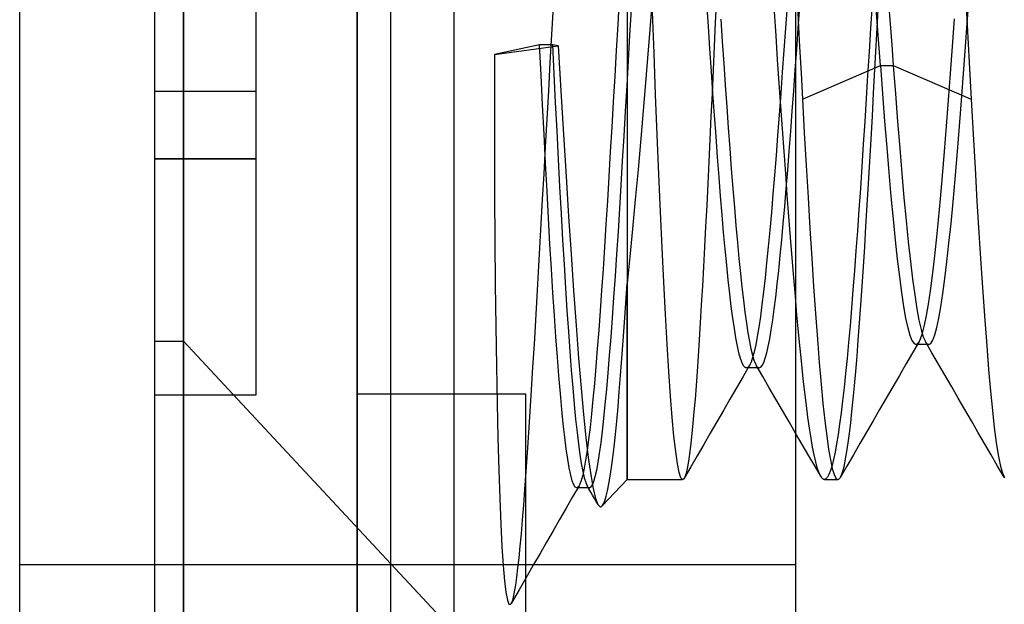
# Model space of a CAD drawing. Header units: millimetres. Extents: x -1 to 50, y 0 to 191.
# Tile 70 of 146: x 0 to 2.92, y 122.38 to 124.11. Entities that reach past the tile are written whole.
import ezdxf

# ---------------------------------------------------------------- set-up
doc = ezdxf.new("R2010")
doc.units = ezdxf.units.MM
doc.layers.add('MAIN-1', color=7, linetype='Continuous')
doc.layers.add('MAIN-2', color=7, linetype='Continuous')

msp = doc.modelspace()

# ---------------------------------------------------------------- linework, layer by layer
at = {"layer": 'MAIN-1'}
for p, q in [((0, 0), (0, 187.5)), ((1, 187.5), (1, 0))]:
    msp.add_line(p, q, dxfattribs=at)
at = {"layer": 'MAIN-2'}
for p, q in [((1, 0), (1, 187.5)), ((1, 0), (1, 187.5)), ((1.1, 23.45), (1.1, 167.05)), ((1.288, 23.45), (1.288, 167.05)), ((0.4, 127.16), (0.4, 121.34)), ((0.4852, 121.34), (0.4852, 127.16)), ((0.4852, 127.16), (0.4852, 121.34)), ((2.3, 121.4975), (2.3, 127.0025)), ((1.8, 125.7067), (1.8, 122.75)), ((0.7, 124.6), (0.7, 123.9)), ((1.7767, 124.1758), (1.7723, 124.0984)), ((2.065, 124.1754), (2.0617, 124.1043)), ((2.3033, 124.1898), (2.3074, 124.1105)), ((2.5424, 124.1062), (2.5462, 124.178)), ((2.8083, 124.1009), (2.8143, 124.1834)), ((1.5811, 124.1508), (1.5764, 124.0685)), ((1.8086, 124.0666), (1.8129, 124.1422)), ((1.8727, 124.1442), (1.8648, 124.0468)), ((2.0412, 124.0932), (2.0367, 124.1615)), ((2.2742, 124.1537), (2.2695, 124.0877)), ((2.3076, 124.087), (2.3121, 124.1503)), ((2.5261, 124.1587), (2.5218, 124.0877)), ((2.5414, 124.1056), (2.5367, 124.1708)), ((2.5754, 124.1618), (2.58, 124.0996)), ((2.8051, 124.1513), (2.808, 124.0959)), ((1.8801, 124.0127), (1.8753, 124.1361)), ((2.0779, 124.1142), (2.0823, 124.0479)), ((2.2416, 124.0646), (2.2368, 124.1355)), ((2.7651, 124.033), (2.7711, 124.1148)), ((1.7723, 124.0984), (1.7679, 124.0213)), ((2.0457, 124.0256), (2.0412, 124.0932)), ((2.0617, 124.1043), (2.0585, 124.0335)), ((2.2695, 124.0877), (2.2649, 124.0222)), ((2.3032, 124.0245), (2.3076, 124.087)), ((2.3074, 124.1105), (2.3116, 124.0318)), ((2.5218, 124.0877), (2.5175, 124.0173)), ((2.5386, 124.0351), (2.5424, 124.1062)), ((2.5461, 124.0407), (2.5414, 124.1056)), ((2.58, 124.0996), (2.5845, 124.0377)), ((2.8023, 124.0193), (2.8083, 124.1009)), ((2.808, 124.0959), (2.8111, 124.0406)), ((1.5764, 124.0685), (1.5717, 123.9854)), ((1.8043, 123.9915), (1.8086, 124.0666)), ((2.2465, 123.9942), (2.2416, 124.0646)), ((1.5409, 124.0383), (1.407, 124.0092)), ((1.407, 124.0092), (1.596, 124.0346)), ((1.5453, 123.9484), (1.5409, 124.0383)), ((1.5791, 124.0383), (1.5409, 124.0383)), ((1.596, 124.0346), (1.5791, 124.0383)), ((1.5791, 124.0383), (1.5832, 123.9524)), ((1.596, 124.0346), (1.6039, 123.9015)), ((1.8648, 124.0468), (1.8568, 123.9502)), ((2.0502, 123.9589), (2.0457, 124.0256)), ((2.0585, 124.0335), (2.0552, 123.9632)), ((2.0823, 124.0479), (2.0867, 123.9826)), ((2.3116, 124.0318), (2.3157, 123.9539)), ((2.5348, 123.9647), (2.5386, 124.0351)), ((2.5509, 123.9765), (2.5461, 124.0407)), ((2.5845, 124.0377), (2.5891, 123.9765)), ((2.7591, 123.9525), (2.7651, 124.033)), ((2.8111, 124.0406), (2.8141, 123.9857)), ((1.407, 124.0092), (1.4068, 123.8672)), ((1.7679, 124.0213), (1.7636, 123.9448)), ((1.8849, 123.8906), (1.8801, 124.0127)), ((2.2649, 124.0222), (2.2602, 123.9573)), ((2.2987, 123.9629), (2.3032, 124.0245)), ((2.5175, 124.0173), (2.5132, 123.9477)), ((2.7963, 123.939), (2.8023, 124.0193)), ((1.5717, 123.9854), (1.5669, 123.9016)), ((1.8001, 123.9166), (1.8043, 123.9915)), ((2.0867, 123.9826), (2.0911, 123.9181)), ((2.2513, 123.9246), (2.2465, 123.9942)), ((2.3198, 123.877), (2.5509, 123.9765)), ((2.5508, 123.9765), (2.5891, 123.9765)), ((2.5508, 123.9765), (2.5572, 123.893)), ((2.5891, 123.9765), (2.8201, 123.877)), ((2.5891, 123.9765), (2.5954, 123.8925)), ((2.8141, 123.9857), (2.8171, 123.9311)), ((1.5496, 123.8599), (1.5453, 123.9484)), ((1.5832, 123.9524), (1.5874, 123.8672)), ((1.7636, 123.9448), (1.7592, 123.869)), ((1.8568, 123.9502), (1.8488, 123.8546)), ((2.0547, 123.8932), (2.0502, 123.9589)), ((2.0552, 123.9632), (2.052, 123.8937)), ((2.2602, 123.9573), (2.2556, 123.8934)), ((2.2943, 123.902), (2.2987, 123.9629)), ((2.3157, 123.9539), (2.3198, 123.877)), ((2.5132, 123.9477), (2.5089, 123.8788)), ((2.531, 123.8951), (2.5348, 123.9647)), ((2.7531, 123.8735), (2.7591, 123.9525)), ((2.7903, 123.8604), (2.7963, 123.939)), ((1.7957, 123.8417), (1.8001, 123.9166)), ((2.0911, 123.9181), (2.0955, 123.8546)), ((2.2561, 123.856), (2.2513, 123.9246)), ((2.8171, 123.9311), (2.8201, 123.877)), ((0.4, 123.9), (0.4, 123.9)), ((0.4, 123.9), (0.4, 123.9)), ((0.7, 123.9), (0.4, 123.9)), ((0.7, 123.9), (0.7, 123.7)), ((0.7, 123.9), (0.7, 123.9)), ((0.7, 123.9), (0.7, 123.9)), ((1.5669, 123.9016), (1.5622, 123.8177)), ((1.6039, 123.9015), (1.6116, 123.7724)), ((1.8896, 123.7709), (1.8849, 123.8906)), ((2.052, 123.8937), (2.0488, 123.8251)), ((2.0592, 123.829), (2.0547, 123.8932)), ((2.2556, 123.8934), (2.2509, 123.8307)), ((2.2899, 123.8415), (2.2943, 123.902)), ((2.5272, 123.8264), (2.531, 123.8951)), ((2.5572, 123.893), (2.5635, 123.812)), ((2.5954, 123.8925), (2.6018, 123.8108)), ((1.4068, 123.8672), (1.407, 123.7275)), ((1.554, 123.7729), (1.5496, 123.8599)), ((1.5874, 123.8672), (1.5917, 123.7828)), ((1.7592, 123.869), (1.7549, 123.7942)), ((1.8488, 123.8546), (1.8408, 123.7607)), ((2.0955, 123.8546), (2.1, 123.7921)), ((2.2609, 123.7885), (2.2561, 123.856)), ((2.3198, 123.877), (2.3254, 123.7776)), ((2.5089, 123.8788), (2.5046, 123.8106)), ((2.7471, 123.7964), (2.7531, 123.8735)), ((2.7843, 123.7841), (2.7903, 123.8604)), ((2.8201, 123.877), (2.8258, 123.7736)), ((1.7914, 123.7673), (1.7957, 123.8417)), ((2.0488, 123.8251), (2.0456, 123.7575)), ((2.0638, 123.7662), (2.0592, 123.829)), ((2.2509, 123.8307), (2.2463, 123.7695)), ((2.2854, 123.7817), (2.2899, 123.8415)), ((2.5234, 123.7588), (2.5272, 123.8264)), ((1.5622, 123.8177), (1.5575, 123.7353)), ((1.7549, 123.7942), (1.7505, 123.7204)), ((2.1, 123.7921), (2.1045, 123.7305)), ((2.5046, 123.8106), (2.5003, 123.7434)), ((2.5635, 123.812), (2.5698, 123.7339)), ((2.6018, 123.8108), (2.6082, 123.732)), ((2.7411, 123.7217), (2.7471, 123.7964)), ((1.5584, 123.6877), (1.554, 123.7729)), ((1.5917, 123.7828), (1.596, 123.6993)), ((1.6116, 123.7724), (1.6192, 123.6479)), ((1.7871, 123.6941), (1.7914, 123.7673)), ((1.8944, 123.6549), (1.8896, 123.7709)), ((2.0683, 123.7052), (2.0638, 123.7662)), ((2.2463, 123.7695), (2.2417, 123.7097)), ((2.2656, 123.722), (2.2609, 123.7885)), ((2.2809, 123.7231), (2.2854, 123.7817)), ((2.3254, 123.7776), (2.331, 123.6803)), ((2.7783, 123.7103), (2.7843, 123.7841)), ((2.8258, 123.7736), (2.8314, 123.6727)), ((1.5575, 123.7353), (1.5531, 123.6559)), ((1.8408, 123.7607), (1.8327, 123.6688)), ((2.0456, 123.7575), (2.0424, 123.6911)), ((2.5003, 123.7434), (2.4959, 123.6772)), ((2.5197, 123.6922), (2.5234, 123.7588)), ((2.5698, 123.7339), (2.5761, 123.6592)), ((1.407, 123.7275), (1.4075, 123.5908)), ((1.7505, 123.7204), (1.7462, 123.6476)), ((2.0728, 123.6461), (2.0683, 123.7052)), ((2.1045, 123.7305), (2.109, 123.6703)), ((2.2417, 123.7097), (2.2371, 123.6516)), ((2.2704, 123.6566), (2.2656, 123.722)), ((2.2764, 123.6663), (2.2809, 123.7231)), ((2.6082, 123.732), (2.6145, 123.6565)), ((2.735, 123.65), (2.7411, 123.7217)), ((2.7723, 123.6396), (2.7783, 123.7103)), ((0.4, 123.7), (0.7, 123.7)), ((0.7, 123.7), (0.4, 123.7)), ((0.7, 123.7), (0.7, 123)), ((1.5629, 123.6047), (1.5584, 123.6877)), ((1.596, 123.6993), (1.6003, 123.6173)), ((1.7828, 123.6225), (1.7871, 123.6941)), ((2.0424, 123.6911), (2.0392, 123.6259)), ((2.331, 123.6803), (2.3365, 123.5856)), ((2.4959, 123.6772), (2.4916, 123.6124)), ((2.5159, 123.6268), (2.5197, 123.6922)), ((1.5531, 123.6559), (1.5488, 123.5804)), ((1.6192, 123.6479), (1.6267, 123.5294)), ((1.7462, 123.6476), (1.7419, 123.5761)), ((1.8327, 123.6688), (1.8246, 123.5795)), ((1.8993, 123.5434), (1.8944, 123.6549)), ((2.0773, 123.5891), (2.0728, 123.6461)), ((2.109, 123.6703), (2.1136, 123.6118)), ((2.2371, 123.6516), (2.2325, 123.5952)), ((2.2751, 123.5921), (2.2704, 123.6566)), ((2.272, 123.6117), (2.2764, 123.6663)), ((2.5761, 123.6592), (2.5823, 123.5883)), ((2.6145, 123.6565), (2.6209, 123.5848)), ((2.729, 123.5819), (2.735, 123.65)), ((2.8314, 123.6727), (2.8371, 123.5749)), ((1.6003, 123.6173), (1.6047, 123.5375)), ((1.7785, 123.5527), (1.7828, 123.6225)), ((2.0392, 123.6259), (2.0361, 123.5621)), ((2.5121, 123.5628), (2.5159, 123.6268)), ((2.7663, 123.5723), (2.7723, 123.6396)), ((1.4075, 123.5908), (1.4084, 123.4575)), ((1.5673, 123.5245), (1.5629, 123.6047)), ((2.0818, 123.5344), (2.0773, 123.5891)), ((2.1136, 123.6118), (2.1182, 123.5559)), ((2.2325, 123.5952), (2.2278, 123.541)), ((2.2675, 123.5591), (2.272, 123.6117)), ((2.2799, 123.5288), (2.2751, 123.5921)), ((2.4916, 123.6124), (2.4872, 123.549)), ((2.5823, 123.5883), (2.5886, 123.5217)), ((1.5488, 123.5804), (1.5448, 123.5076)), ((1.7419, 123.5761), (1.7375, 123.5062)), ((1.8246, 123.5795), (1.8164, 123.4931)), ((2.0361, 123.5621), (2.0329, 123.4998)), ((2.2631, 123.5084), (2.2675, 123.5591)), ((2.3365, 123.5856), (2.3421, 123.4939)), ((2.5083, 123.5002), (2.5121, 123.5628)), ((2.6209, 123.5848), (2.6272, 123.5172)), ((2.723, 123.5182), (2.729, 123.5819)), ((2.7603, 123.5089), (2.7663, 123.5723)), ((2.8371, 123.5749), (2.8428, 123.4806)), ((1.6047, 123.5375), (1.6091, 123.4605)), ((1.6267, 123.5294), (1.634, 123.4176)), ((1.7743, 123.4844), (1.7785, 123.5527)), ((1.9041, 123.4367), (1.8993, 123.5434)), ((2.0864, 123.482), (2.0818, 123.5344)), ((2.1182, 123.5559), (2.1227, 123.5027)), ((2.2278, 123.541), (2.2232, 123.4889)), ((2.2847, 123.4669), (2.2799, 123.5288)), ((2.4872, 123.549), (2.4828, 123.4872)), ((1.5448, 123.5076), (1.5408, 123.4361)), ((1.5717, 123.4475), (1.5673, 123.5245)), ((1.7375, 123.5062), (1.7332, 123.4382)), ((2.0329, 123.4998), (2.0298, 123.439)), ((2.1227, 123.5027), (2.1272, 123.4525)), ((2.2586, 123.4598), (2.2631, 123.5084)), ((2.5046, 123.4391), (2.5083, 123.5002)), ((2.5886, 123.5217), (2.5948, 123.4595)), ((2.6272, 123.5172), (2.6336, 123.4543)), ((2.7171, 123.4589), (2.723, 123.5182)), ((2.7543, 123.4497), (2.7603, 123.5089)), ((1.77, 123.4176), (1.7743, 123.4844)), ((1.8164, 123.4931), (1.8082, 123.41)), ((2.0909, 123.4323), (2.0864, 123.482)), ((2.2232, 123.4889), (2.2186, 123.4392)), ((2.3421, 123.4939), (2.3476, 123.4056)), ((2.4828, 123.4872), (2.4785, 123.427)), ((2.8428, 123.4806), (2.8485, 123.3901)), ((1.4084, 123.4575), (1.4095, 123.3279)), ((1.5761, 123.3738), (1.5717, 123.4475)), ((1.6091, 123.4605), (1.6134, 123.3867)), ((2.1272, 123.4525), (2.1316, 123.4052)), ((2.2542, 123.4133), (2.2586, 123.4598)), ((2.2895, 123.4066), (2.2847, 123.4669)), ((2.5948, 123.4595), (2.601, 123.4024)), ((2.6336, 123.4543), (2.6399, 123.3963)), ((2.7111, 123.4042), (2.7171, 123.4589)), ((2.7483, 123.3952), (2.7543, 123.4497)), ((1.5408, 123.4361), (1.5367, 123.3644)), ((1.634, 123.4176), (1.6414, 123.3104)), ((1.7332, 123.4382), (1.7289, 123.3727)), ((1.7656, 123.3525), (1.77, 123.4176)), ((1.909, 123.3351), (1.9041, 123.4367)), ((2.0298, 123.439), (2.0266, 123.3799)), ((2.0955, 123.3853), (2.0909, 123.4323)), ((2.2186, 123.4392), (2.2139, 123.3921)), ((2.2497, 123.3694), (2.2542, 123.4133)), ((2.4785, 123.427), (2.4741, 123.3687)), ((2.5007, 123.3798), (2.5046, 123.4391)), ((1.6134, 123.3867), (1.6177, 123.3166)), ((1.8082, 123.41), (1.8, 123.3305)), ((2.1, 123.3412), (2.0955, 123.3853)), ((2.1316, 123.4052), (2.1361, 123.3608)), ((2.2139, 123.3921), (2.2093, 123.3478)), ((2.2943, 123.3482), (2.2895, 123.4066)), ((2.3476, 123.4056), (2.3531, 123.3213)), ((2.601, 123.4024), (2.6072, 123.3503)), ((2.6399, 123.3963), (2.6462, 123.3436)), ((2.7052, 123.3543), (2.7111, 123.4042)), ((2.7423, 123.3456), (2.7483, 123.3952)), ((2.8485, 123.3901), (2.8544, 123.3037)), ((1.5367, 123.3644), (1.5326, 123.2927)), ((1.5805, 123.3034), (1.5761, 123.3738)), ((1.7289, 123.3727), (1.7246, 123.3101)), ((2.0266, 123.3799), (2.0234, 123.3227)), ((2.1361, 123.3608), (2.1405, 123.3194)), ((2.2453, 123.3283), (2.2497, 123.3694)), ((2.4741, 123.3687), (2.4697, 123.3123)), ((2.4969, 123.3223), (2.5007, 123.3798)), ((2.6993, 123.3094), (2.7052, 123.3543)), ((1.4095, 123.3279), (1.411, 123.2034)), ((1.7613, 123.2895), (1.7656, 123.3525)), ((1.7963, 123.272), (1.8, 123.3305)), ((1.8, 122.75), (1.8, 123.3305)), ((1.914, 123.2394), (1.909, 123.3351)), ((2.1045, 123.3003), (2.1, 123.3412)), ((2.2093, 123.3478), (2.2046, 123.3063)), ((2.2409, 123.2902), (2.2453, 123.3283)), ((2.2991, 123.2919), (2.2943, 123.3482)), ((2.6072, 123.3503), (2.6134, 123.3036)), ((2.6462, 123.3436), (2.6526, 123.2968)), ((2.7363, 123.3012), (2.7423, 123.3456)), ((1.5848, 123.2362), (1.5805, 123.3034)), ((1.6177, 123.3166), (1.622, 123.2504)), ((1.6414, 123.3104), (1.6489, 123.2066)), ((1.7246, 123.3101), (1.7204, 123.25)), ((2.0234, 123.3227), (2.0202, 123.2675)), ((2.1091, 123.2626), (2.1045, 123.3003)), ((2.1405, 123.3194), (2.1449, 123.2811)), ((2.2046, 123.3063), (2.2, 123.2681)), ((2.3531, 123.3213), (2.3587, 123.2414)), ((2.4697, 123.3123), (2.4653, 123.2579)), ((2.4931, 123.2668), (2.4969, 123.3223)), ((2.6134, 123.3036), (2.6196, 123.2626)), ((2.6526, 123.2968), (2.6589, 123.2561)), ((2.6934, 123.2698), (2.6993, 123.3094)), ((2.7303, 123.262), (2.7363, 123.3012)), ((2.8544, 123.3037), (2.8602, 123.2221)), ((1.5326, 123.2927), (1.5285, 123.2215)), ((1.757, 123.2291), (1.7613, 123.2895)), ((1.7925, 123.2154), (1.7963, 123.272)), ((2.0202, 123.2675), (2.0171, 123.2144)), ((2.1449, 123.2811), (2.1494, 123.2457)), ((2.2, 123.2681), (2.1954, 123.2332)), ((2.2364, 123.2551), (2.2409, 123.2902)), ((2.3038, 123.238), (2.2991, 123.2919)), ((2.4893, 123.2137), (2.4931, 123.2668)), ((2.6875, 123.2357), (2.6934, 123.2698)), ((1.622, 123.2504), (1.6262, 123.1881)), ((1.7204, 123.25), (1.7162, 123.1924)), ((1.919, 123.1505), (1.914, 123.2394)), ((2.1136, 123.2281), (2.1091, 123.2626)), ((2.1494, 123.2457), (2.1538, 123.2135)), ((2.232, 123.2228), (2.2364, 123.2551)), ((2.3085, 123.1865), (2.3038, 123.238)), ((2.3587, 123.2414), (2.3643, 123.1662)), ((2.4653, 123.2579), (2.4609, 123.2057)), ((2.6196, 123.2626), (2.6258, 123.2278)), ((2.6589, 123.2561), (2.6652, 123.2219)), ((2.7243, 123.2284), (2.7303, 123.262)), ((1.5285, 123.2215), (1.5244, 123.1513)), ((1.5892, 123.1724), (1.5848, 123.2362)), ((1.7527, 123.1716), (1.757, 123.2291)), ((1.7887, 123.1608), (1.7925, 123.2154)), ((2.0171, 123.2144), (2.0139, 123.1636)), ((2.1182, 123.197), (2.1136, 123.2281)), ((2.1538, 123.2135), (2.1583, 123.1846)), ((2.1954, 123.2332), (2.1907, 123.2017)), ((2.2275, 123.1934), (2.232, 123.2228)), ((2.4855, 123.1631), (2.4893, 123.2137)), ((2.6258, 123.2278), (2.6321, 123.1993)), ((2.6652, 123.2219), (2.6716, 123.1942)), ((2.6816, 123.207), (2.6875, 123.2357)), ((2.7183, 123.2005), (2.7243, 123.2284)), ((2.8602, 123.2221), (2.866, 123.1459)), ((1.411, 123.2034), (1.4128, 123.0854)), ((1.6262, 123.1881), (1.6305, 123.1294)), ((1.6489, 123.2066), (1.6564, 123.109)), ((1.7162, 123.1924), (1.7119, 123.1371)), ((2.1228, 123.1694), (2.1182, 123.197)), ((2.1583, 123.1846), (2.1628, 123.1591)), ((2.1907, 123.2017), (2.1861, 123.1738)), ((2.2231, 123.1672), (2.2275, 123.1934)), ((2.3132, 123.1377), (2.3085, 123.1865)), ((2.4609, 123.2057), (2.4565, 123.1559)), ((2.6321, 123.1993), (2.6383, 123.1772)), ((2.6699, 123.1668), (2.6757, 123.184)), ((2.6716, 123.1942), (2.6779, 123.1731)), ((2.6757, 123.184), (2.6816, 123.207)), ((2.7063, 123.1628), (2.7123, 123.1786)), ((2.7123, 123.1786), (2.7183, 123.2005)), ((0.4, 123.16), (0.4852, 123.16)), ((0.4852, 123.16), (1.7687, 121.7836)), ((0.4852, 123.16), (0.4852, 117.34)), ((0.4852, 123.16), (0.4852, 117.34)), ((1.5244, 123.1513), (1.5203, 123.0828)), ((1.5936, 123.1125), (1.5892, 123.1724)), ((1.7484, 123.1171), (1.7527, 123.1716)), ((1.7849, 123.1083), (1.7887, 123.1608)), ((1.924, 123.0696), (1.919, 123.1505)), ((2.0139, 123.1636), (2.0108, 123.1153)), ((2.1273, 123.1454), (2.1228, 123.1694)), ((2.1628, 123.1591), (2.1672, 123.1372)), ((2.1861, 123.1738), (2.1815, 123.1493)), ((2.2186, 123.1443), (2.2231, 123.1672)), ((2.3643, 123.1662), (2.3698, 123.0965)), ((2.4565, 123.1559), (2.452, 123.1086)), ((2.4817, 123.1151), (2.4855, 123.1631)), ((2.6383, 123.1772), (2.6445, 123.1617)), ((2.6445, 123.1617), (2.6507, 123.1526)), ((2.6659, 123.1586), (2.6463, 123.125)), ((2.6507, 123.1526), (2.6569, 123.1503)), ((2.6592, 123.1502), (2.6561, 123.1502)), ((2.6569, 123.1503), (2.6591, 123.151)), ((2.6591, 123.151), (2.6613, 123.1525)), ((2.6624, 123.1502), (2.6592, 123.1502)), ((2.6613, 123.1525), (2.6634, 123.1549)), ((2.6656, 123.1502), (2.6624, 123.1502)), ((2.6634, 123.1549), (2.6656, 123.158)), ((2.6656, 123.158), (2.6677, 123.162)), ((2.6687, 123.1502), (2.6656, 123.1502)), ((2.6677, 123.162), (2.6699, 123.1668)), ((2.6719, 123.1502), (2.6687, 123.1502)), ((2.6751, 123.1502), (2.6719, 123.1502)), ((2.6783, 123.1502), (2.6751, 123.1502)), ((2.6779, 123.1731), (2.6843, 123.1588)), ((2.6815, 123.1502), (2.6783, 123.1502)), ((2.6847, 123.1502), (2.6815, 123.1502)), ((2.6843, 123.1588), (2.6859, 123.1562)), ((2.7038, 123.1252), (2.6843, 123.1587)), ((2.6879, 123.1502), (2.6847, 123.1502)), ((2.6859, 123.1562), (2.6876, 123.1541)), ((2.6876, 123.1541), (2.6893, 123.1524)), ((2.691, 123.1502), (2.6879, 123.1502)), ((2.6893, 123.1524), (2.6909, 123.1512)), ((2.6909, 123.1512), (2.6926, 123.1504)), ((2.6942, 123.1502), (2.691, 123.1502)), ((2.6926, 123.1504), (2.6943, 123.1502)), ((2.6943, 123.1502), (2.7003, 123.1533)), ((2.7003, 123.1533), (2.7063, 123.1628)), ((1.6305, 123.1294), (1.6348, 123.0738)), ((1.7119, 123.1371), (1.7076, 123.0844)), ((2.1319, 123.1251), (2.1273, 123.1454)), ((2.1365, 123.1086), (2.1319, 123.1251)), ((2.1672, 123.1372), (2.1716, 123.1188)), ((2.1769, 123.1284), (2.1723, 123.1112)), ((2.1815, 123.1493), (2.1769, 123.1284)), ((2.2098, 123.109), (2.2142, 123.1249)), ((2.2142, 123.1249), (2.2186, 123.1443)), ((2.3179, 123.0915), (2.3132, 123.1377)), ((2.6463, 123.125), (2.6268, 123.0914)), ((2.7233, 123.0916), (2.7038, 123.1252)), ((2.866, 123.1459), (2.8717, 123.0757)), ((1.598, 123.0566), (1.5936, 123.1125)), ((1.6564, 123.109), (1.6638, 123.021)), ((1.7442, 123.0658), (1.7484, 123.1171)), ((1.7811, 123.0581), (1.7849, 123.1083)), ((2.0108, 123.1153), (2.0077, 123.0698)), ((2.141, 123.0958), (2.1365, 123.1086)), ((2.1456, 123.0869), (2.141, 123.0958)), ((2.1677, 123.0977), (2.1631, 123.0881)), ((2.1723, 123.1112), (2.1677, 123.0977)), ((2.1716, 123.1188), (2.1761, 123.104)), ((2.1761, 123.104), (2.1805, 123.0927)), ((2.1805, 123.0927), (2.185, 123.0851)), ((2.2009, 123.0877), (2.2054, 123.0966)), ((2.2054, 123.0966), (2.2098, 123.109)), ((2.3225, 123.0481), (2.3179, 123.0915)), ((2.3698, 123.0965), (2.3753, 123.0327)), ((2.452, 123.1086), (2.4476, 123.064)), ((2.4779, 123.0699), (2.4817, 123.1151)), ((2.6268, 123.0914), (2.6073, 123.0578)), ((2.7428, 123.058), (2.7233, 123.0916)), ((1.4128, 123.0854), (1.4149, 122.9748)), ((1.5203, 123.0828), (1.5162, 123.016)), ((1.6348, 123.0738), (1.6391, 123.0213)), ((1.7076, 123.0844), (1.7033, 123.0345)), ((1.7399, 123.0176), (1.7442, 123.0658)), ((1.929, 122.9973), (1.924, 123.0696)), ((2.0077, 123.0698), (2.0046, 123.0274)), ((2.1634, 123.0887), (2.144, 123.0551)), ((2.1502, 123.0818), (2.1456, 123.0869)), ((2.1508, 123.0814), (2.1502, 123.0818)), ((2.1515, 123.081), (2.1508, 123.0814)), ((2.1521, 123.0808), (2.1515, 123.081)), ((2.1527, 123.0806), (2.1521, 123.0808)), ((2.1533, 123.0805), (2.1527, 123.0806)), ((2.154, 123.0805), (2.1533, 123.0805)), ((2.1921, 123.0805), (2.1539, 123.0805)), ((2.1586, 123.0824), (2.154, 123.0805)), ((2.1631, 123.0881), (2.1586, 123.0824)), ((2.2022, 123.055), (2.1827, 123.0885)), ((2.185, 123.0851), (2.1862, 123.0837)), ((2.1862, 123.0837), (2.1874, 123.0825)), ((2.1874, 123.0825), (2.1885, 123.0816)), ((2.1885, 123.0816), (2.1897, 123.081)), ((2.1897, 123.081), (2.1909, 123.0806)), ((2.1909, 123.0806), (2.1921, 123.0805)), ((2.1921, 123.0805), (2.1965, 123.0823)), ((2.1965, 123.0823), (2.2009, 123.0877)), ((2.4476, 123.064), (2.4432, 123.0223)), ((2.4742, 123.0275), (2.4779, 123.0699)), ((2.8717, 123.0757), (2.8773, 123.0119)), ((1.6024, 123.005), (1.598, 123.0566)), ((1.7033, 123.0345), (1.699, 122.9878)), ((1.7772, 123.0103), (1.7811, 123.0581)), ((2.144, 123.0551), (2.1246, 123.0216)), ((2.2218, 123.0215), (2.2022, 123.055)), ((2.3271, 123.0073), (2.3225, 123.0481)), ((2.6073, 123.0578), (2.5878, 123.0242)), ((2.7623, 123.0245), (2.7428, 123.058)), ((1.5162, 123.016), (1.5121, 122.9512)), ((1.6068, 122.9576), (1.6024, 123.005)), ((1.6391, 123.0213), (1.6435, 122.9726)), ((1.6638, 123.021), (1.671, 122.943)), ((1.7357, 122.9726), (1.7399, 123.0176)), ((1.7734, 122.965), (1.7772, 123.0103)), ((2.0046, 123.0274), (2.0015, 122.9878)), ((2.1246, 123.0216), (2.1051, 122.988)), ((2.2413, 122.988), (2.2218, 123.0215)), ((2.3318, 122.9694), (2.3271, 123.0073)), ((2.3753, 123.0327), (2.3808, 122.9751)), ((2.4432, 123.0223), (2.4388, 122.9835)), ((2.4705, 122.988), (2.4742, 123.0275)), ((2.5878, 123.0242), (2.5683, 122.9907)), ((2.7818, 122.9909), (2.7623, 123.0245)), ((2.8773, 123.0119), (2.8829, 122.9547)), ((0.4, 123), (0.4, 123)), ((0.7, 123), (0.4, 123)), ((0.7, 123), (0.7, 123)), ((1.5, 123.0025), (1, 123.0025)), ((1.4149, 122.9748), (1.4173, 122.8724)), ((1.5, 117.4975), (1.5, 123.0025)), ((1.699, 122.9878), (1.6947, 122.9445)), ((1.934, 122.9337), (1.929, 122.9973)), ((2.0015, 122.9878), (1.9984, 122.9511)), ((2.1051, 122.988), (2.0857, 122.9545)), ((2.2608, 122.9545), (2.2413, 122.988)), ((2.3808, 122.9751), (2.3863, 122.9238)), ((2.4388, 122.9835), (2.4345, 122.9474)), ((2.4667, 122.9514), (2.4705, 122.988)), ((2.5683, 122.9907), (2.5488, 122.9571)), ((2.8013, 122.9574), (2.7818, 122.9909)), ((1.5121, 122.9512), (1.5081, 122.8888)), ((1.6111, 122.9144), (1.6068, 122.9576)), ((1.6435, 122.9726), (1.6478, 122.9284)), ((1.7314, 122.931), (1.7357, 122.9726)), ((1.7695, 122.9225), (1.7734, 122.965)), ((1.9984, 122.9511), (1.9954, 122.9173)), ((2.0857, 122.9545), (2.0663, 122.921)), ((2.2803, 122.921), (2.2608, 122.9545)), ((2.3364, 122.9342), (2.3318, 122.9694)), ((2.4345, 122.9474), (2.43, 122.9141)), ((2.463, 122.9175), (2.4667, 122.9514)), ((2.5488, 122.9571), (2.5293, 122.9236)), ((2.8208, 122.9239), (2.8013, 122.9574)), ((2.8829, 122.9547), (2.8886, 122.9039)), ((1.6478, 122.9284), (1.652, 122.8891)), ((1.671, 122.943), (1.6781, 122.8747)), ((1.6947, 122.9445), (1.6904, 122.9046)), ((1.7271, 122.8928), (1.7314, 122.931)), ((1.7656, 122.8831), (1.7695, 122.9225)), ((1.939, 122.8785), (1.934, 122.9337)), ((1.9954, 122.9173), (1.9923, 122.8861)), ((2.0663, 122.921), (2.0468, 122.8875)), ((2.2998, 122.8875), (2.2803, 122.921)), ((2.341, 122.9019), (2.3364, 122.9342)), ((2.3863, 122.9238), (2.3918, 122.8787)), ((2.4592, 122.8864), (2.463, 122.9175)), ((2.5293, 122.9236), (2.5098, 122.89)), ((2.8402, 122.8903), (2.8208, 122.9239)), ((1.5081, 122.8888), (1.5041, 122.8293)), ((1.6155, 122.8754), (1.6111, 122.9144)), ((1.652, 122.8891), (1.6561, 122.8546)), ((1.6904, 122.9046), (1.6861, 122.8684)), ((1.7229, 122.8582), (1.7271, 122.8928)), ((2.0468, 122.8875), (2.0274, 122.854)), ((2.3192, 122.854), (2.2998, 122.8875)), ((2.3456, 122.8725), (2.341, 122.9019)), ((2.43, 122.9141), (2.4256, 122.8834)), ((2.5098, 122.89), (2.4905, 122.8566)), ((2.8597, 122.8568), (2.8402, 122.8903)), ((2.8886, 122.9039), (2.8943, 122.86)), ((1.4173, 122.8724), (1.4199, 122.7787)), ((1.6199, 122.8406), (1.6155, 122.8754)), ((1.6781, 122.8747), (1.6853, 122.8153)), ((1.6861, 122.8684), (1.6818, 122.836)), ((1.7186, 122.8274), (1.7229, 122.8582)), ((1.7617, 122.8471), (1.7656, 122.8831)), ((1.9442, 122.8327), (1.939, 122.8785)), ((1.9892, 122.858), (1.9862, 122.8329)), ((1.9923, 122.8861), (1.9892, 122.858)), ((2.3502, 122.846), (2.3456, 122.8725)), ((2.3918, 122.8787), (2.3973, 122.84)), ((2.4256, 122.8834), (2.4211, 122.8557)), ((2.4516, 122.8332), (2.4554, 122.8582)), ((2.4554, 122.8582), (2.4592, 122.8864)), ((2.8943, 122.86), (2.9001, 122.8231)), ((1.5041, 122.8293), (1.5002, 122.7734)), ((1.6243, 122.8101), (1.6199, 122.8406)), ((1.6561, 122.8546), (1.6603, 122.8241)), ((1.6818, 122.836), (1.6774, 122.8076)), ((1.7579, 122.8147), (1.7617, 122.8471)), ((1.9493, 122.7966), (1.9442, 122.8327)), ((1.9862, 122.8329), (1.9831, 122.811)), ((2.0274, 122.854), (2.008, 122.8205)), ((2.3387, 122.8205), (2.3192, 122.854)), ((2.3548, 122.8227), (2.3502, 122.846)), ((2.3973, 122.84), (2.4028, 122.8079)), ((2.4166, 122.831), (2.4121, 122.8096)), ((2.4211, 122.8557), (2.4166, 122.831)), ((2.4478, 122.8114), (2.4516, 122.8332)), ((2.4905, 122.8566), (2.4711, 122.8232)), ((2.8791, 122.8233), (2.8597, 122.8568)), ((1.6287, 122.784), (1.6243, 122.8101)), ((1.6603, 122.8241), (1.6645, 122.7972)), ((1.6774, 122.8076), (1.6731, 122.7833)), ((1.6853, 122.8153), (1.6925, 122.7641)), ((1.7102, 122.7777), (1.7144, 122.8005)), ((1.7144, 122.8005), (1.7186, 122.8274)), ((1.7541, 122.7856), (1.7579, 122.8147)), ((1.9831, 122.811), (1.9801, 122.7924)), ((2.008, 122.8205), (1.9888, 122.7873)), ((2.3565, 122.79), (2.3387, 122.8205)), ((2.3594, 122.8025), (2.3548, 122.8227)), ((2.364, 122.7855), (2.3594, 122.8025)), ((2.4028, 122.8079), (2.4084, 122.7827)), ((2.4121, 122.8096), (2.4076, 122.7915)), ((2.4441, 122.7928), (2.4478, 122.8114)), ((2.4711, 122.8232), (2.4517, 122.7898)), ((2.8985, 122.7898), (2.8791, 122.8233)), ((2.9001, 122.8231), (2.9059, 122.7937)), ((1.4199, 122.7787), (1.4228, 122.6938)), ((1.5002, 122.7734), (1.4965, 122.7216)), ((1.6332, 122.7625), (1.6287, 122.784)), ((1.6645, 122.7972), (1.6689, 122.774)), ((1.6731, 122.7833), (1.6689, 122.7632)), ((1.6689, 122.774), (1.6732, 122.755)), ((1.706, 122.7589), (1.7102, 122.7777)), ((1.7503, 122.7596), (1.7541, 122.7856)), ((1.9546, 122.7708), (1.9493, 122.7966)), ((1.9597, 122.7552), (1.9546, 122.7708)), ((1.9888, 122.7873), (1.9696, 122.7541)), ((1.977, 122.7772), (1.974, 122.7653)), ((1.9801, 122.7924), (1.977, 122.7772)), ((2.3742, 122.7594), (2.3565, 122.79)), ((2.3685, 122.7718), (2.364, 122.7855)), ((2.3731, 122.7614), (2.3685, 122.7718)), ((2.4031, 122.7766), (2.3986, 122.765)), ((2.4076, 122.7915), (2.4031, 122.7766)), ((2.4084, 122.7827), (2.4139, 122.7646)), ((2.4517, 122.7898), (2.4323, 122.7564)), ((2.4365, 122.7657), (2.4403, 122.7776)), ((2.4403, 122.7776), (2.4441, 122.7928)), ((2.918, 122.7564), (2.8985, 122.7898)), ((2.9059, 122.7937), (2.9117, 122.7718)), ((2.9117, 122.7718), (2.9174, 122.7574)), ((1.6377, 122.746), (1.6332, 122.7625)), ((1.6421, 122.7343), (1.6377, 122.746)), ((1.6646, 122.7473), (1.6603, 122.7357)), ((1.6689, 122.7632), (1.6646, 122.7473)), ((1.6732, 122.755), (1.6775, 122.7407)), ((1.6925, 122.7641), (1.6998, 122.7232)), ((1.6975, 122.7337), (1.7017, 122.7443)), ((1.7017, 122.7443), (1.706, 122.7589)), ((1.7268, 122.6715), (1.8, 122.75)), ((1.7464, 122.7366), (1.7503, 122.7596)), ((1.8, 122.75), (1.9649, 122.75)), ((1.9649, 122.75), (1.9597, 122.7552)), ((1.9654, 122.7501), (1.9649, 122.75)), ((1.9659, 122.7502), (1.9654, 122.7501)), ((1.9664, 122.7504), (1.9659, 122.7502)), ((1.9669, 122.7508), (1.9664, 122.7504)), ((1.9674, 122.7512), (1.9669, 122.7508)), ((1.968, 122.7517), (1.9674, 122.7512)), ((1.971, 122.7568), (1.968, 122.7517)), ((1.974, 122.7653), (1.971, 122.7568)), ((2.3777, 122.7544), (2.3731, 122.7614)), ((2.3789, 122.7531), (2.3777, 122.7544)), ((2.3801, 122.752), (2.3789, 122.7531)), ((2.3814, 122.7511), (2.3801, 122.752)), ((2.3826, 122.7505), (2.3814, 122.7511)), ((2.3838, 122.7501), (2.3826, 122.7505)), ((2.3851, 122.75), (2.3838, 122.7501)), ((2.3896, 122.7517), (2.3851, 122.75)), ((2.3851, 122.75), (2.4249, 122.75)), ((2.3941, 122.7567), (2.3896, 122.7517)), ((2.3986, 122.765), (2.3941, 122.7567)), ((2.4139, 122.7646), (2.4193, 122.7537)), ((2.4193, 122.7537), (2.4249, 122.75)), ((2.4249, 122.75), (2.4262, 122.7502)), ((2.4262, 122.7502), (2.4275, 122.7508)), ((2.4275, 122.7508), (2.4288, 122.7518)), ((2.4288, 122.7518), (2.4301, 122.7532)), ((2.4301, 122.7532), (2.4314, 122.755)), ((2.4314, 122.755), (2.4327, 122.7571)), ((2.4327, 122.7571), (2.4365, 122.7657)), ((2.9174, 122.7574), (2.9186, 122.7552)), ((1.4965, 122.7216), (1.4929, 122.6739)), ((1.6582, 122.7315), (1.6389, 122.6981)), ((1.6465, 122.7274), (1.6421, 122.7343)), ((1.6509, 122.7251), (1.6465, 122.7274)), ((1.6511, 122.7251), (1.6509, 122.7251)), ((1.689, 122.7251), (1.6509, 122.7251)), ((1.6512, 122.7251), (1.6511, 122.7251)), ((1.6514, 122.7251), (1.6512, 122.7251)), ((1.6515, 122.7252), (1.6514, 122.7251)), ((1.6517, 122.7252), (1.6515, 122.7252)), ((1.6518, 122.7252), (1.6517, 122.7252)), ((1.6561, 122.7283), (1.6518, 122.7252)), ((1.6603, 122.7357), (1.6561, 122.7283)), ((1.6775, 122.7407), (1.6818, 122.731)), ((1.6818, 122.731), (1.683, 122.7292)), ((1.6873, 122.7219), (1.6819, 122.7311)), ((1.683, 122.7292), (1.6842, 122.7277)), ((1.6842, 122.7277), (1.6854, 122.7265)), ((1.6854, 122.7265), (1.6866, 122.7257)), ((1.6866, 122.7257), (1.6878, 122.7252)), ((1.6927, 122.7126), (1.6873, 122.7219)), ((1.6878, 122.7252), (1.689, 122.7251)), ((1.689, 122.7251), (1.6932, 122.7273)), ((1.6981, 122.7033), (1.6927, 122.7126)), ((1.6932, 122.7273), (1.6975, 122.7337)), ((1.6998, 122.7232), (1.707, 122.694)), ((1.7386, 122.7002), (1.7425, 122.7167)), ((1.7425, 122.7167), (1.7464, 122.7366)), ((1.4228, 122.6938), (1.426, 122.6179)), ((1.6389, 122.6981), (1.6196, 122.6647)), ((1.7035, 122.6941), (1.6981, 122.7033)), ((1.7089, 122.6848), (1.7035, 122.6941)), ((1.707, 122.694), (1.714, 122.6761)), ((1.7143, 122.6756), (1.7089, 122.6848)), ((1.7307, 122.6775), (1.7347, 122.6871)), ((1.7347, 122.6871), (1.7386, 122.7002)), ((1.4929, 122.6739), (1.4894, 122.63)), ((1.6196, 122.6647), (1.6003, 122.6313)), ((1.714, 122.6761), (1.7162, 122.6728)), ((1.7162, 122.6728), (1.7183, 122.6705)), ((1.7183, 122.6705), (1.7204, 122.6693)), ((1.7204, 122.6693), (1.7226, 122.669)), ((1.7226, 122.669), (1.7247, 122.6697)), ((1.7247, 122.6697), (1.7268, 122.6715)), ((1.7268, 122.6715), (1.7307, 122.6775)), ((1.4894, 122.63), (1.4859, 122.5894)), ((1.6003, 122.6313), (1.581, 122.5979)), ((1.426, 122.6179), (1.4294, 122.5515)), ((1.581, 122.5979), (1.5617, 122.5645)), ((1.4859, 122.5894), (1.4825, 122.5522)), ((1.4294, 122.5515), (1.4332, 122.4954)), ((1.4825, 122.5522), (1.4791, 122.5183)), ((1.5617, 122.5645), (1.5425, 122.5311)), ((1.4791, 122.5183), (1.4758, 122.4877)), ((1.5425, 122.5311), (1.5232, 122.4977)), ((2.3, 122.4975), (0, 122.4975)), ((1.4332, 122.4954), (1.4371, 122.45)), ((1.4758, 122.4877), (1.4725, 122.4605)), ((1.5232, 122.4977), (1.5039, 122.4642)), ((1.4371, 122.45), (1.4413, 122.4156)), ((1.4725, 122.4605), (1.4692, 122.437)), ((1.5039, 122.4642), (1.4802, 122.4233)), ((1.4802, 122.4233), (1.4565, 122.3823)), ((1.4692, 122.437), (1.466, 122.4173)), ((1.4413, 122.4156), (1.4457, 122.3923)), ((1.4457, 122.3923), (1.4502, 122.3805)), ((1.4628, 122.4015), (1.4597, 122.3898)), ((1.466, 122.4173), (1.4628, 122.4015)), ((1.4502, 122.3805), (1.455, 122.3801)), ((1.4553, 122.3804), (1.455, 122.3801)), ((1.4556, 122.3807), (1.4553, 122.3804)), ((1.4558, 122.3811), (1.4556, 122.3807)), ((1.4561, 122.3814), (1.4558, 122.3811)), ((1.4563, 122.3818), (1.4561, 122.3814)), ((1.4566, 122.3823), (1.4563, 122.3818)), ((1.4597, 122.3898), (1.4566, 122.3823))]:
    msp.add_line(p, q, dxfattribs=at)

doc.saveas('drawing.dxf')
